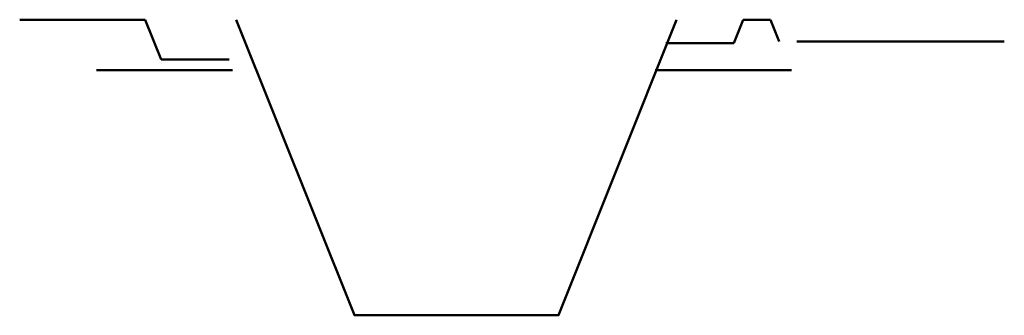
# Model space of a CAD drawing. Header units: millimetres. Extents: x 306 to 3216, y -6574 to 1225.
# Tile 22 of 27: x 1203 to 1348, y -23 to 20. Entities that reach past the tile are written whole.
import ezdxf

# ---------------------------------------------------------------- set-up
doc = ezdxf.new("R2010")
doc.units = ezdxf.units.MM
doc.linetypes.add('DASHEDX2', pattern=[38.1, 25.4, -12.7])
doc.layers.add('河道设计断面', color=6, linetype='DASHEDX2', lineweight=50)
doc.layers.add('滩面', color=90, linetype='Continuous', lineweight=50)

msp = doc.modelspace()

# ---------------------------------------------------------------- linework, layer by layer
at = {"layer": '河道设计断面', "linetype": 'ByBlock', "lineweight": 50, "ltscale": 0.2}
msp.add_lwpolyline([(1235.04, 20.44), (1252.4, -22.96), (1282.4, -22.96), (1299.76, 20.44)], dxfattribs=at)
at = {"layer": '河道设计断面'}
for points in [[(1234.49, 13.04), (1214.49, 13.04)], [(1296.62, 13.04), (1316.62, 13.04)]]:
    msp.add_lwpolyline(points, dxfattribs=at)
at = {"layer": '滩面', "linetype": 'ByBlock', "lineweight": 50, "ltscale": 0.2}
for p, q in [((1221.63, 20.44), (1223.98, 14.58)), ((1309.54, 20.44), (1308.17, 17.02)), ((1313.54, 20.44), (1314.82, 17.25))]:
    msp.add_line(p, q, dxfattribs=at)
at = {"layer": '滩面'}
for points in [[(1221.63, 20.44), (1203.2, 20.44)], [(1309.54, 20.44), (1313.54, 20.44)], [(1298.17, 17.02), (1308.17, 17.02)], [(1317.41, 17.25), (1347.92, 17.25)], [(1233.98, 14.58), (1223.98, 14.58)]]:
    msp.add_lwpolyline(points, dxfattribs=at)

doc.saveas('drawing.dxf')
